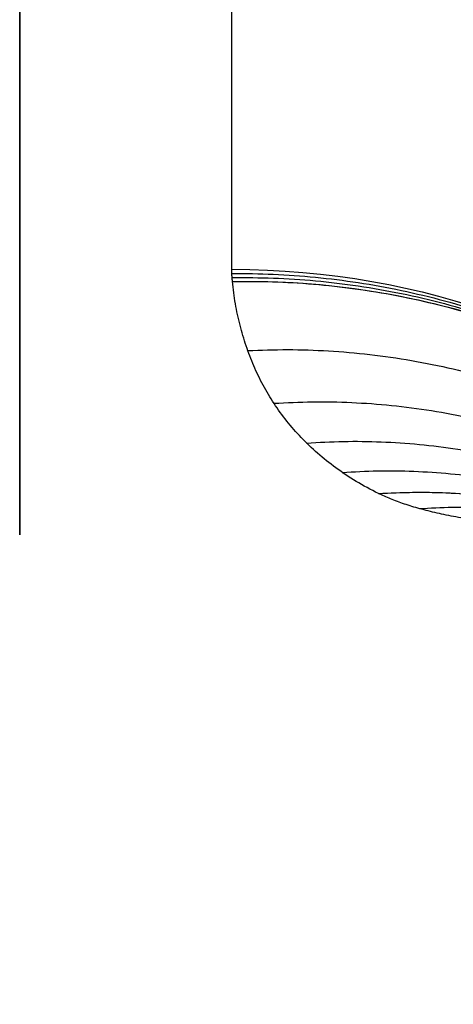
# Model space of a CAD drawing. Header units: centimetres. Extents: x -11 to 25.4, y -15 to 20.7.
# Tile 205 of 256: x 13.066 to 13.565, y -2.741 to -1.606. Entities that reach past the tile are written whole.
import ezdxf

# ---------------------------------------------------------------- set-up
doc = ezdxf.new("R2010")
doc.units = ezdxf.units.CM
doc.layers.add('Default', color=7, linetype='Continuous', true_color=0x000000)

msp = doc.modelspace()

# ---------------------------------------------------------------- linework, layer by layer
at = {"layer": 'Default', "extrusion": (1, 0, 0)}
msp.add_arc((0, 0, 13.066), 2.2, 45, 225, dxfattribs=at)
at = {"layer": 'Default', "extrusion": (-1, 0, 0)}
msp.add_arc((0, 0, -13.31), 2.2, 30.5788, 59.4212, dxfattribs=at)
at = {"layer": 'Default', "extrusion": (5.82372e-08, -0.508724, -0.86093)}
msp.add_arc((13.31, 3, 0), 0.8, 270, 0, dxfattribs=at)
at = {"layer": 'Default', "extrusion": (0.037497, -0.49738, -0.866722)}
msp.add_arc((13.0774, 3.8609, 0.4991), 0.8, 273.7384, 3.1568, dxfattribs=at)
at = {"layer": 'Default'}
for points in [[(13.3107, -1.9081, 1.095), (13.3106, -1.9066, 1.0977), (13.3103, -1.9035, 1.1031), (13.3101, -1.8988, 1.1112), (13.31, -1.8956, 1.1165), (13.31, -1.894, 1.1192)], [(13.4788, -2.1524, 0.4552), (13.4698, -2.148, 0.4762), (13.4527, -2.1386, 0.5176), (13.4294, -2.123, 0.5779), (13.4084, -2.1062, 0.6364), (13.3896, -2.0882, 0.6932), (13.3729, -2.069, 0.7484), (13.3583, -2.0488, 0.8021), (13.3457, -2.0276, 0.8543), (13.335, -2.0054, 0.9051), (13.3262, -1.9824, 0.9545), (13.3192, -1.9585, 1.0027), (13.3139, -1.9338, 1.0495), (13.3116, -1.9168, 1.08), (13.3107, -1.9081, 1.095)], [(14.2489, -2.1993, -0.0564), (14.2392, -2.1993, -0.0564), (14.2195, -2.1993, -0.056), (14.1896, -2.1993, -0.0543), (14.1588, -2.1994, -0.0513), (14.1268, -2.1995, -0.0469), (14.0932, -2.1996, -0.0408), (14.0575, -2.1998, -0.0327), (14.0207, -2.1999, -0.0225), (13.9835, -2.2, -0.0102), (13.9468, -2.2, 0.0038), (13.9103, -2.1999, 0.0198), (13.874, -2.1997, 0.0377), (13.8383, -2.1993, 0.0575), (13.8033, -2.1986, 0.0791), (13.769, -2.1977, 0.1024), (13.7358, -2.1964, 0.1273), (13.7038, -2.1947, 0.1536), (13.6732, -2.1926, 0.1813), (13.6441, -2.19, 0.2099), (13.6168, -2.187, 0.2395), (13.5912, -2.1835, 0.2697), (13.5676, -2.1795, 0.3005), (13.5459, -2.175, 0.3313), (13.5261, -2.17, 0.3624), (13.5084, -2.1646, 0.3935), (13.4924, -2.1587, 0.4245), (13.4831, -2.1546, 0.445), (13.4788, -2.1524, 0.4552)]]:
    msp.add_open_spline(points, degree=3, dxfattribs=at)
for points, weights in [([(13.3101, -1.8988, 1.1111), (13.7776, -1.8958, 1.1162), (14.1085, -2.1786, 1.2865), (14.11, -2.5819, 1.5225)], [1.1699792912, 0.942810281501, 0.943341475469, 1.17157287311]), ([(13.3103, -1.9035, 1.1031), (13.7766, -1.8976, 1.1132), (14.1069, -2.1779, 1.2852), (14.1101, -2.581, 1.5189)], [1.16835175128, 0.94281412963, 0.943887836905, 1.17157287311]), ([(13.3107, -1.9081, 1.095), (13.7633, -1.8997, 1.1097), (14.0915, -2.1655, 1.2765), (14.1095, -2.5596, 1.5034)], [1.16912077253, 0.94832023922, 0.943724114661, 1.15533239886]), ([(13.3283, -1.9876, 0.9431), (13.7784, -1.9659, 0.9888), (14.1047, -2.2334, 1.1564), (14.1227, -2.6433, 1.3531)], [1.16912077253, 0.948348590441, 0.943725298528, 1.15525089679]), ([(13.3585, -2.0484, 0.8025), (13.7907, -2.0208, 0.873), (14.1114, -2.2774, 1.034), (14.1442, -2.687, 1.2006)], [1.16912077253, 0.953934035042, 0.944097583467, 1.13961141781]), ([(13.396, -2.0942, 0.674), (13.8096, -2.0654, 0.7637), (14.1235, -2.3113, 0.9179), (14.171, -2.7155, 1.0594)], [1.16912077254, 0.959842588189, 0.944792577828, 1.12397074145]), ([(13.4371, -2.128, 0.5582), (13.8326, -2.1008, 0.6618), (14.1394, -2.3366, 0.8096), (14.2004, -2.7325, 0.9305)], [1.16912077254, 0.965700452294, 0.945787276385, 1.10938124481]), ([(13.4788, -2.1524, 0.4552), (13.8626, -2.1281, 0.5702), (14.1583, -2.3597, 0.7118), (14.2301, -2.7409, 0.8149)], [1.12964066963, 0.956787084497, 0.956786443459, 1.12963874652]), ([(13.4788, -2.1524, 0.4552), (13.843, -2.1293, 0.5644), (14.1321, -2.3399, 0.6994), (14.2209, -2.6986, 0.8031)], [1.12964066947, 0.964312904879, 0.957114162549, 1.10804444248]), ([(13.5258, -2.1698, 0.3634), (13.8682, -2.1451, 0.5105), (14.1386, -2.3484, 0.6639), (14.2313, -2.692, 0.7624)], [1.09647460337, 0.957603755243, 0.968656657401, 1.12963330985])]:
    msp.add_rational_spline(points, weights, degree=3, dxfattribs=at)

doc.saveas('drawing.dxf')
